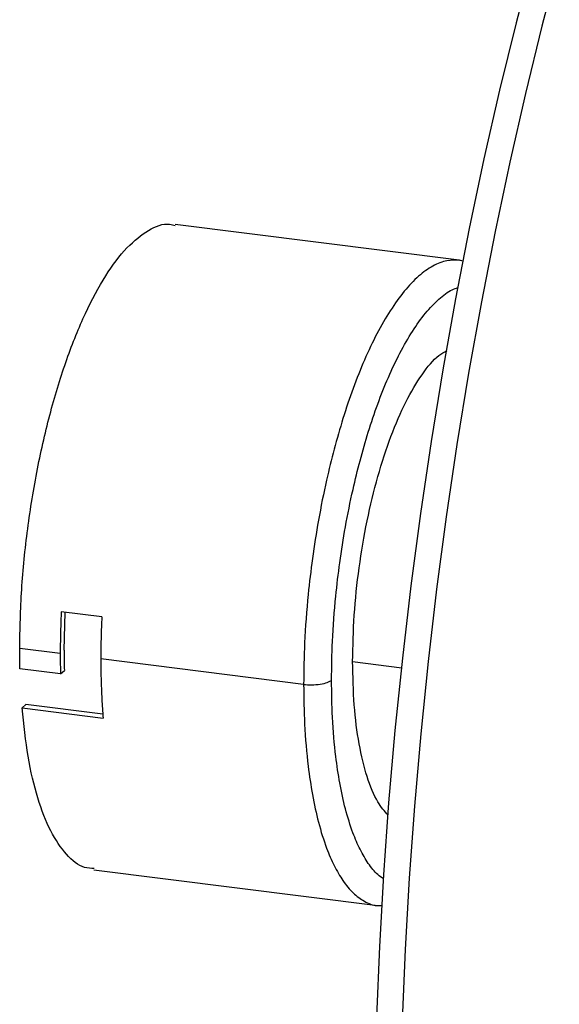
# Paper-space layout '_Dimétrica' of a CAD drawing. Header units: inches. Extents: x -0.7 to 4.9, y -6.4 to 5.3.
# Tile 2 of 4: x -0.7 to 1.3, y -1.9 to 1.7. Entities that reach past the tile are written whole.
import ezdxf

# ---------------------------------------------------------------- set-up
doc = ezdxf.new("R2010")
doc.units = ezdxf.units.IN
doc.header["$MEASUREMENT"] = 0

psp = doc.layouts.new('_Dimétrica')

# ---------------------------------------------------------------- linework, layer by layer
at = {"color": 7, "linetype": 'Continuous', "lineweight": 25}
for p, q in [((0.895, 0.8449), (-0.1362, 0.9748)), ((0.9085, 0.8411), (0.8955, 0.8449)), ((-0.4031, -0.4506), (-0.5504, -0.4321)), ((-0.5402, -0.5715), (-0.5367, -0.4338)), ((-0.5541, -0.5838), (-0.7014, -0.5653)), ((0.3298, -0.6952), (-0.4068, -0.6024)), ((-0.5532, -0.6572), (-0.7005, -0.6387)), ((0.5078, -0.6124), (0.6862, -0.6349)), ((-0.5532, -0.6572), (-0.5392, -0.6449)), ((-0.6787, -0.768), (-0.693, -0.7805)), ((-0.693, -0.7805), (-0.3983, -0.8177)), ((-0.3992, -0.8032), (-0.6787, -0.768)), ((-0.4315, -1.3688), (0.5997, -1.4987)), ((0.5992, -1.4987), (0.615, -1.4986))]:
    psp.add_line(p, q, dxfattribs=at)
at = {"color": 7, "linetype": 'Continuous', "lineweight": 25, "flags": 128}
for points in [[(1.165, 1.9469), (1.1018, 1.7067), (1.0418, 1.462), (0.985, 1.2132), (0.9317, 0.9607), (0.8818, 0.7052), (0.8356, 0.4472), (0.793, 0.187), (0.7543, -0.0746), (0.7194, -0.3372), (0.6885, -0.6004), (0.6615, -0.8634), (0.6386, -1.1259), (0.6198, -1.3872), (0.6052, -1.6469), (0.5947, -1.9044)], [(1.2586, 1.9351), (1.1954, 1.6949), (1.1353, 1.4502), (1.0786, 1.2014), (1.0252, 0.9489), (0.9754, 0.6934), (0.9291, 0.4354), (0.8866, 0.1753), (0.8478, -0.0864), (0.813, -0.349), (0.782, -0.6121), (0.7551, -0.8752), (0.7322, -1.1376), (0.7134, -1.399), (0.6987, -1.6587), (0.6882, -1.9162)]]:
    psp.add_lwpolyline(points, dxfattribs=at)
at = {"color": 7, "linetype": 'Continuous', "lineweight": 25}
for points, knots in [([(-0.7014, -0.5653), (-0.7, -0.4942), (-0.6971, -0.3522), (-0.6743, -0.1301), (-0.6389, 0.0887), (-0.5906, 0.2976), (-0.5316, 0.489), (-0.4638, 0.6564), (-0.3897, 0.7934), (-0.3118, 0.8964), (-0.2333, 0.9577), (-0.1739, 0.9823), (-0.1434, 0.9728), (-0.1368, 0.9707)], [0, 0, 0, 0, 0.097298, 0.194596, 0.291895, 0.389193, 0.486491, 0.583789, 0.681088, 0.778386, 0.875684, 0.972982, 1, 1, 1, 1]), ([(0.8961, 0.8443), (0.8809, 0.845), (0.8494, 0.8465), (0.7993, 0.8265), (0.7474, 0.7896), (0.6954, 0.735), (0.6446, 0.6646), (0.5961, 0.5805), (0.5508, 0.4852), (0.5095, 0.3816), (0.4727, 0.2726), (0.4406, 0.161), (0.4103, 0.0377), (0.3835, -0.0953), (0.3615, -0.2349), (0.3439, -0.3842), (0.332, -0.5385), (0.3305, -0.6451), (0.3298, -0.6952)], [0, 0, 0, 0, 0.059696, 0.123712, 0.188225, 0.252739, 0.316754, 0.379796, 0.441431, 0.501286, 0.559055, 0.614505, 0.667472, 0.734059, 0.796001, 0.85337, 0.931204, 1, 1, 1, 1]), ([(0.4313, -0.6799), (0.4319, -0.6332), (0.4334, -0.5336), (0.4444, -0.3896), (0.4609, -0.2503), (0.4814, -0.12), (0.5065, 0.0041), (0.5347, 0.1192), (0.5647, 0.2234), (0.599, 0.3251), (0.6376, 0.4218), (0.6798, 0.5107), (0.7251, 0.5892), (0.7725, 0.6551), (0.821, 0.7052), (0.8605, 0.7358), (0.8832, 0.7433), (0.8901, 0.7456)], [0, 0, 0, 0, 0.076099, 0.162196, 0.225655, 0.294173, 0.367828, 0.426419, 0.487755, 0.551657, 0.617866, 0.686044, 0.755779, 0.82659, 0.897952, 0.969315, 1, 1, 1, 1]), ([(0.5078, -0.6124), (0.509, -0.5567), (0.5113, -0.4453), (0.5299, -0.2712), (0.5589, -0.1004), (0.5981, 0.0616), (0.6459, 0.2082), (0.7004, 0.3343), (0.7595, 0.4328), (0.8102, 0.4952), (0.8401, 0.5115), (0.8496, 0.5167)], [0, 0, 0, 0, 0.118083, 0.236166, 0.354249, 0.472332, 0.590415, 0.708498, 0.826581, 0.944664, 1, 1, 1, 1]), ([(-0.5504, -0.4321), (-0.5507, -0.4394), (-0.5514, -0.4541), (-0.5522, -0.476), (-0.5529, -0.4978), (-0.5534, -0.5194), (-0.5538, -0.541), (-0.554, -0.5625), (-0.5541, -0.5767), (-0.5541, -0.5838)], [0, 0, 0, 0, 0.142988, 0.285845, 0.428624, 0.571376, 0.714155, 0.857012, 1, 1, 1, 1]), ([(-0.4031, -0.4506), (-0.4034, -0.458), (-0.4041, -0.4726), (-0.4049, -0.4945), (-0.4056, -0.5163), (-0.4061, -0.538), (-0.4065, -0.5596), (-0.4067, -0.5811), (-0.4068, -0.5953), (-0.4068, -0.6024)], [0, 0, 0, 0, 0.142988, 0.285845, 0.428624, 0.571376, 0.714155, 0.857012, 1, 1, 1, 1]), ([(-0.5541, -0.5838), (-0.5541, -0.59), (-0.5541, -0.6024), (-0.5539, -0.6208), (-0.5536, -0.6391), (-0.5533, -0.6512), (-0.5532, -0.6572)], [0, 0, 0, 0, 0.250035, 0.5, 0.749965, 1, 1, 1, 1]), ([(-0.4068, -0.6024), (-0.4068, -0.6086), (-0.4067, -0.621), (-0.4066, -0.6396), (-0.4063, -0.658), (-0.4059, -0.6763), (-0.4053, -0.6944), (-0.4045, -0.7185), (-0.4031, -0.7482), (-0.401, -0.7833), (-0.3992, -0.8062), (-0.3983, -0.8177)], [0, 0, 0, 0, 0.0833739, 0.1667009, 0.2500044, 0.3333079, 0.4166349, 0.5000088, 0.6667039, 0.833305, 1, 1, 1, 1]), ([(0.6365, -1.1704), (0.6238, -1.1558), (0.5948, -1.1224), (0.559, -1.0337), (0.5299, -0.9147), (0.5113, -0.7732), (0.509, -0.666), (0.5078, -0.6124)], [0, 0, 0, 0, 0.163056, 0.372292, 0.581528, 0.790764, 1, 1, 1, 1]), ([(0.3298, -0.6952), (0.3384, -0.6963), (0.3484, -0.6969), (0.3693, -0.6968), (0.3801, -0.696), (0.3999, -0.6931), (0.4088, -0.6909), (0.4229, -0.6857), (0.428, -0.6828), (0.4313, -0.6799)], [0, 0, 0, 0, 0.25, 0.25, 0.5, 0.5, 0.75, 0.75, 1, 1, 1, 1]), ([(0.3298, -0.6952), (0.3305, -0.744), (0.332, -0.8479), (0.3439, -0.9813), (0.3615, -1.0995), (0.3835, -1.2002), (0.4103, -1.2859), (0.4406, -1.3559), (0.4727, -1.4108), (0.5095, -1.4552), (0.5509, -1.4845), (0.5813, -1.4988), (0.5983, -1.4982), (0.5993, -1.4981)], [0, 0, 0, 0, 0.110169, 0.234811, 0.32668, 0.425874, 0.532504, 0.617326, 0.706122, 0.798632, 0.894482, 0.993184, 1, 1, 1, 1]), ([(0.6203, -1.4021), (0.6131, -1.3972), (0.5935, -1.3838), (0.5647, -1.3475), (0.5346, -1.2967), (0.5065, -1.2312), (0.4814, -1.1513), (0.4609, -1.0572), (0.4444, -0.947), (0.4334, -0.8225), (0.4319, -0.7254), (0.4313, -0.6799)], [0, 0, 0, 0, 0.061942, 0.170603, 0.274901, 0.374531, 0.499777, 0.616288, 0.724196, 0.870598, 1, 1, 1, 1]), ([(-0.4308, -1.3639), (-0.4426, -1.3634), (-0.4785, -1.362), (-0.5325, -1.3171), (-0.5904, -1.2332), (-0.6374, -1.1119), (-0.6736, -0.9618), (-0.6865, -0.841), (-0.693, -0.7805)], [0, 0, 0, 0, 0.08853, 0.270824, 0.453118, 0.635412, 0.817706, 1, 1, 1, 1])]:
    psp.add_open_spline(points, degree=3, knots=knots, dxfattribs=at)
for points in [[(-0.7005, -0.6387), (-0.7011, -0.6145), (-0.7014, -0.5901), (-0.7014, -0.5653)], [(-0.5402, -0.5715), (-0.5402, -0.5964), (-0.5399, -0.6207), (-0.5392, -0.6449)]]:
    psp.add_open_spline(points, degree=3, dxfattribs=at)

doc.saveas('drawing.dxf')
